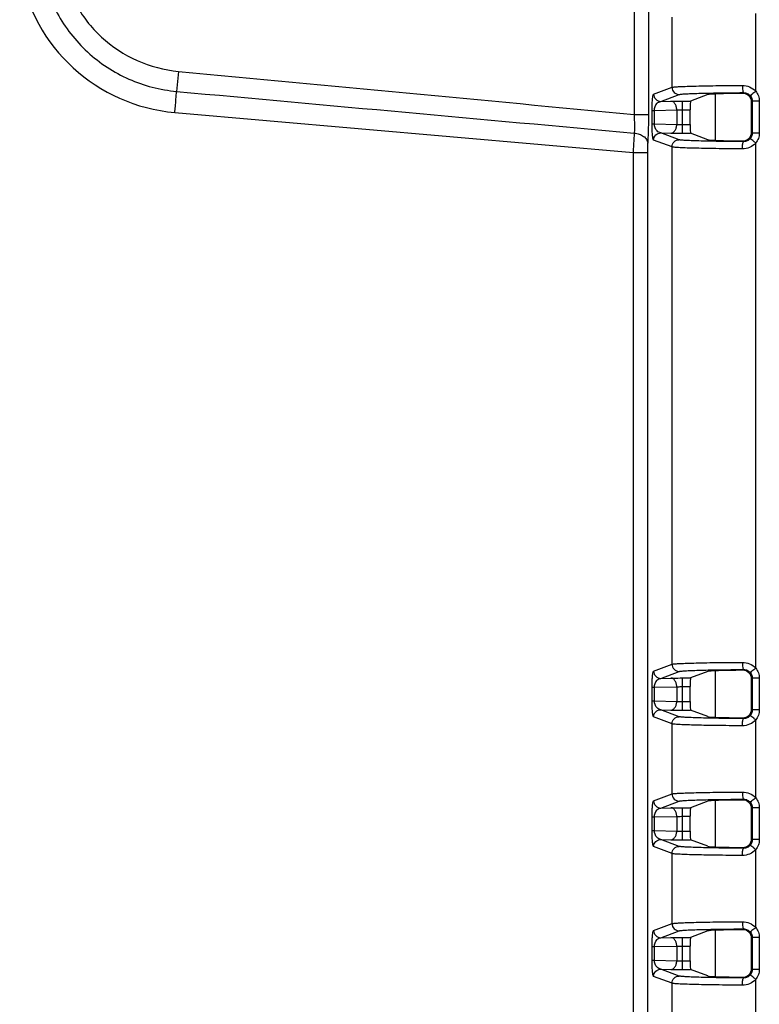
# Model space of a CAD drawing. Header units: millimetres. Extents: x 0 to 1682, y 0 to 1188.
# Tile 37 of 59: x 1202 to 1254, y 678 to 746. Entities that reach past the tile are written whole.
import ezdxf

# ---------------------------------------------------------------- set-up
doc = ezdxf.new("R2010")
doc.units = ezdxf.units.MM
doc.header["$LTSCALE"] = 92.51
doc.layers.add('REAR_CASE-RT1951WD-SHAPE', color=7, linetype='CONTINUOUS')
doc.layers.add('SMPS_TOPRTWD_ASSY-SHAPE', color=7, linetype='CONTINUOUS')

msp = doc.modelspace()

# ---------------------------------------------------------------- linework, layer by layer
at = {"layer": 'REAR_CASE-RT1951WD-SHAPE', "color": 7, "linetype": 'Continuous'}
for p, q in [((1245.013444, 768.780094), (1245.013444, 739.345579)), ((1246.011008, 768.780094), (1246.011008, 739.345579)), ((1253.461121, 740.959045), (1253.461121, 746.361015)), ((1247.649686, 741.229703), (1247.649686, 746.090356)), ((1213.383831, 742.334613), (1213.253209, 740.944485)), ((1246.369956, 740.750475), (1247.649686, 741.229703)), ((1246.868738, 740.250646), (1248.148468, 740.729875)), ((1250.143596, 740.725879), (1248.940453, 740.27533)), ((1252.565781, 740.861102), (1252.621026, 740.861382)), ((1252.566404, 740.806759), (1252.621026, 740.861382)), ((1246.868738, 740.250646), (1247.57332, 740.267259)), ((1248.376277, 738.044729), (1248.376277, 740.27533)), ((1248.376277, 740.27533), (1248.940453, 740.27533)), ((1253.169761, 740.210528), (1253.223417, 740.264183)), ((1253.169761, 738.109531), (1253.169761, 740.210528)), ((1253.223417, 740.264183), (1253.223417, 738.055876)), ((1253.708818, 740.264183), (1253.223417, 740.264183)), ((1253.708818, 740.264183), (1253.708818, 738.055876)), ((1213.12968, 739.481192), (1244.948203, 736.697432)), ((1245.013444, 739.345579), (1246.011008, 739.345579)), ((1246.261645, 738.689116), (1246.261645, 739.630944)), ((1246.261645, 739.630944), (1246.425862, 739.630944)), ((1246.425862, 739.630944), (1247.974799, 739.667464)), ((1246.425862, 738.689116), (1246.425862, 739.630944)), ((1247.974799, 739.667464), (1247.974799, 738.652595)), ((1248.376277, 739.675536), (1248.899595, 739.675536)), ((1248.899595, 738.644524), (1248.899595, 739.675536)), ((1246.261645, 738.689116), (1246.425862, 738.689116)), ((1246.425862, 738.689116), (1247.974799, 738.652595)), ((1248.148468, 737.590185), (1246.868738, 738.069413)), ((1246.868738, 738.069413), (1247.57332, 738.052801)), ((1248.376277, 738.644524), (1248.899595, 738.644524)), ((1248.376277, 738.044729), (1248.940453, 738.044729)), ((1250.143596, 737.594181), (1248.940453, 738.044729)), ((1253.169761, 738.109531), (1253.223417, 738.055876)), ((1253.708818, 738.055876), (1253.223417, 738.055876)), ((1247.649686, 737.090356), (1246.369956, 737.569584)), ((1252.621026, 737.458678), (1252.565792, 737.458957)), ((1252.566404, 737.5133), (1252.621026, 737.458678)), ((1253.461121, 700.921935), (1253.461121, 737.361015)), ((1244.948203, 736.697432), (1244.948203, 649.888267)), ((1244.948203, 736.697432), (1245.938786, 736.697432)), ((1245.938786, 736.697432), (1245.938786, 649.888267)), ((1247.649686, 701.192593), (1247.649686, 737.090356)), ((1246.369956, 700.713365), (1247.649686, 701.192593)), ((1246.868738, 700.213536), (1248.148468, 700.692765)), ((1250.143596, 700.688769), (1248.940453, 700.23822)), ((1252.565781, 700.823992), (1252.621026, 700.824272)), ((1252.566404, 700.769649), (1252.621026, 700.824272)), ((1246.868738, 700.213536), (1247.57332, 700.230149)), ((1248.376277, 698.007619), (1248.376277, 700.23822)), ((1248.376277, 700.23822), (1248.940453, 700.23822)), ((1253.169761, 700.173418), (1253.223417, 700.227073)), ((1253.169761, 698.072421), (1253.169761, 700.173418)), ((1253.223417, 700.227073), (1253.223417, 698.018766)), ((1253.708818, 700.227073), (1253.223417, 700.227073)), ((1253.708818, 700.227073), (1253.708818, 698.018766)), ((1246.261645, 698.652006), (1246.261645, 699.593834)), ((1246.261645, 699.593834), (1246.425862, 699.593834)), ((1246.425862, 699.593834), (1247.974799, 699.630354)), ((1246.425862, 698.652006), (1246.425862, 699.593834)), ((1247.974799, 699.630354), (1247.974799, 698.615485)), ((1248.376277, 699.638426), (1248.899595, 699.638426)), ((1248.899595, 698.607414), (1248.899595, 699.638426)), ((1246.261645, 698.652006), (1246.425862, 698.652006)), ((1246.425862, 698.652006), (1247.974799, 698.615485)), ((1248.376277, 698.607414), (1248.899595, 698.607414)), ((1248.148468, 697.553075), (1246.868738, 698.032303)), ((1246.868738, 698.032303), (1247.57332, 698.015691)), ((1248.376277, 698.007619), (1248.940453, 698.007619)), ((1250.143596, 697.557071), (1248.940453, 698.007619)), ((1253.169761, 698.072421), (1253.223417, 698.018766)), ((1253.708818, 698.018766), (1253.223417, 698.018766)), ((1247.649686, 697.053246), (1246.369956, 697.532474)), ((1247.649686, 692.192593), (1247.649686, 697.053246)), ((1252.621026, 697.421568), (1252.565792, 697.421847)), ((1252.566404, 697.47619), (1252.621026, 697.421568)), ((1253.461121, 691.921935), (1253.461121, 697.323905)), ((1246.369956, 691.713365), (1247.649686, 692.192593)), ((1246.868738, 691.213536), (1248.148468, 691.692765)), ((1250.143596, 691.688769), (1248.940453, 691.23822)), ((1252.565781, 691.823992), (1252.621026, 691.824272)), ((1252.566404, 691.769649), (1252.621026, 691.824272)), ((1246.868738, 691.213536), (1247.57332, 691.230149)), ((1248.376277, 689.007619), (1248.376277, 691.23822)), ((1248.376277, 691.23822), (1248.940453, 691.23822)), ((1253.169761, 691.173418), (1253.223417, 691.227073)), ((1253.169761, 689.072421), (1253.169761, 691.173418)), ((1253.223417, 691.227073), (1253.223417, 689.018766)), ((1253.708818, 691.227073), (1253.223417, 691.227073)), ((1253.708818, 691.227073), (1253.708818, 689.018766)), ((1246.261645, 689.652006), (1246.261645, 690.593834)), ((1246.261645, 690.593834), (1246.425862, 690.593834)), ((1246.425862, 690.593834), (1247.974799, 690.630354)), ((1246.425862, 689.652006), (1246.425862, 690.593834)), ((1247.974799, 690.630354), (1247.974799, 689.615485)), ((1248.376277, 690.638426), (1248.899595, 690.638426)), ((1248.899595, 689.607414), (1248.899595, 690.638426)), ((1246.261645, 689.652006), (1246.425862, 689.652006)), ((1246.425862, 689.652006), (1247.974799, 689.615485)), ((1248.376277, 689.607414), (1248.899595, 689.607414)), ((1248.148468, 688.553075), (1246.868738, 689.032303)), ((1246.868738, 689.032303), (1247.57332, 689.015691)), ((1248.376277, 689.007619), (1248.940453, 689.007619)), ((1250.143596, 688.557071), (1248.940453, 689.007619)), ((1253.169761, 689.072421), (1253.223417, 689.018766)), ((1253.708818, 689.018766), (1253.223417, 689.018766)), ((1247.649686, 688.053246), (1246.369956, 688.532474)), ((1252.621026, 688.421568), (1252.565792, 688.421847)), ((1252.566404, 688.47619), (1252.621026, 688.421568)), ((1253.461121, 682.921935), (1253.461121, 688.323905)), ((1247.649686, 683.192593), (1247.649686, 688.053246)), ((1246.369956, 682.713365), (1247.649686, 683.192593)), ((1246.868738, 682.213536), (1248.148468, 682.692765)), ((1250.143596, 682.688769), (1248.940453, 682.23822)), ((1252.565781, 682.823992), (1252.621026, 682.824272)), ((1252.566404, 682.769649), (1252.621026, 682.824272)), ((1246.868738, 682.213536), (1247.57332, 682.230149)), ((1248.376277, 680.007619), (1248.376277, 682.23822)), ((1248.376277, 682.23822), (1248.940453, 682.23822)), ((1253.169761, 682.173418), (1253.223417, 682.227073)), ((1253.169761, 680.072421), (1253.169761, 682.173418)), ((1253.223417, 682.227073), (1253.223417, 680.018766)), ((1253.708818, 682.227073), (1253.223417, 682.227073)), ((1253.708818, 682.227073), (1253.708818, 680.018766)), ((1246.261645, 680.652006), (1246.261645, 681.593834)), ((1246.261645, 681.593834), (1246.425862, 681.593834)), ((1246.425862, 681.593834), (1247.974799, 681.630354)), ((1246.425862, 680.652006), (1246.425862, 681.593834)), ((1247.974799, 681.630354), (1247.974799, 680.615485)), ((1248.376277, 681.638426), (1248.899595, 681.638426)), ((1248.899595, 680.607414), (1248.899595, 681.638426)), ((1246.261645, 680.652006), (1246.425862, 680.652006)), ((1246.425862, 680.652006), (1247.974799, 680.615485)), ((1248.376277, 680.607414), (1248.899595, 680.607414)), ((1248.148468, 679.553075), (1246.868738, 680.032303)), ((1246.868738, 680.032303), (1247.57332, 680.015691)), ((1248.376277, 680.007619), (1248.940453, 680.007619)), ((1250.143596, 679.557071), (1248.940453, 680.007619)), ((1253.169761, 680.072421), (1253.223417, 680.018766)), ((1253.708818, 680.018766), (1253.223417, 680.018766)), ((1247.649686, 679.053246), (1246.369956, 679.532474)), ((1252.621026, 679.421568), (1252.565792, 679.421847)), ((1252.566404, 679.47619), (1252.621026, 679.421568)), ((1253.461121, 642.884825), (1253.461121, 679.323905)), ((1247.649686, 643.155483), (1247.649686, 679.053246))]:
    msp.add_line(p, q, dxfattribs=at)
msp.add_arc((1214.17556, 751.435539), 12.000012, 190.000044, 264.999956, dxfattribs=at)
for centre, major_axis, ratio, start_param, end_param in [((1253.635071, 740.719485), (3.5, 0), 0.026185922, 1.881084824, 3.071779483), ((1248.941551, 739.675536), (0, 0.6), 0.069926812, 0.026179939, 1.570796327), ((1248.941551, 738.644524), (0, 0.6), 0.069926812, -4.71238898, -3.167772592), ((1253.635071, 737.600574), (3.5, 0), 0.026185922, -3.071779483, -1.881084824), ((1253.635071, 700.682375), (3.5, 0), 0.026185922, 1.881084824, 3.071779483), ((1248.941551, 699.638426), (0, 0.6), 0.069926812, 0.026179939, 1.570796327), ((1248.941551, 698.607414), (0, 0.6), 0.069926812, -4.71238898, -3.167772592), ((1253.635071, 697.563464), (3.5, 0), 0.026185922, -3.071779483, -1.881084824), ((1253.635071, 691.682375), (3.5, 0), 0.026185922, 1.881084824, 3.071779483), ((1248.941551, 690.638426), (0, 0.6), 0.069926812, 0.026179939, 1.570796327), ((1248.941551, 689.607414), (0, 0.6), 0.069926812, -4.71238898, -3.167772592), ((1253.635071, 688.563464), (3.5, 0), 0.026185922, -3.071779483, -1.881084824), ((1253.635071, 682.682375), (3.5, 0), 0.026185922, 1.881084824, 3.071779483), ((1248.941551, 681.638426), (0, 0.6), 0.069926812, 0.026179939, 1.570796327), ((1248.941551, 680.607414), (0, 0.6), 0.069926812, -4.71238898, -3.167772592), ((1253.635071, 679.563464), (3.5, 0), 0.026185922, -3.071779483, -1.881084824)]:
    msp.add_ellipse(centre, major_axis=major_axis, ratio=ratio, start_param=start_param, end_param=end_param, dxfattribs=at)
for points, knots in [([(1203.82573, 749.611416), (1204.023508, 748.486737), (1204.794219, 746.285753), (1206.943869, 743.542477), (1209.857941, 741.630659), (1212.115852, 741.047277), (1213.253209, 740.944485)], [0, 0, 0, 0, 0.249998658, 0.49999393, 0.749988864, 1, 1, 1, 1]), ([(1205.233473, 749.858102), (1205.404154, 748.884167), (1206.069657, 746.977926), (1207.926947, 744.599697), (1210.446042, 742.938406), (1212.399331, 742.427134), (1213.383831, 742.334613)], [0, 0, 0, 0, 0.249997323, 0.499992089, 0.749987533, 1, 1, 1, 1]), ([(1213.12968, 739.481192), (1213.141576, 739.61717), (1213.183856, 740.10484), (1213.225094, 740.592604), (1213.253209, 740.944485)], [0, 0, 0, 0, 0.278851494, 1, 1, 1, 1]), ([(1246.261645, 739.630944), (1246.261645, 739.794508), (1246.26772, 740.075151), (1246.289505, 740.395987), (1246.313527, 740.579846), (1246.330306, 740.666832), (1246.346071, 740.719286), (1246.36103, 740.747131), (1246.369956, 740.750475)], [0, 0, 0, 0, 0.433044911, 0.743481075, 0.849331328, 0.92561964, 0.974763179, 1, 1, 1, 1]), ([(1246.369956, 740.750475), (1246.370188, 740.623055), (1246.476613, 740.358038), (1246.741507, 740.250879), (1246.868738, 740.250646)], [0, 0, 0, 0, 0.50036974, 1, 1, 1, 1]), ([(1247.649686, 741.229703), (1247.667291, 741.235746), (1247.717383, 741.243912), (1247.868961, 741.261754), (1248.155215, 741.279276), (1248.606868, 741.299533), (1249.194429, 741.317369), (1249.901686, 741.333232), (1251.026572, 741.35116), (1251.913612, 741.35844), (1252.52884, 741.36121)], [0, 0, 0, 0, 0.011434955, 0.030964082, 0.093934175, 0.187384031, 0.308832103, 0.455021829, 0.622021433, 1, 1, 1, 1]), ([(1247.649686, 741.229703), (1247.649919, 741.102283), (1247.756343, 740.837266), (1248.021237, 740.730107), (1248.148468, 740.729875)], [0, 0, 0, 0, 0.500369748, 1, 1, 1, 1]), ([(1248.148468, 740.729875), (1248.164346, 740.735819), (1248.209752, 740.743979), (1248.346835, 740.761635), (1248.605726, 740.779094), (1249.014047, 740.799207), (1249.545368, 740.816981), (1250.185202, 740.832815), (1251.204165, 740.850806), (1252.007995, 740.858207), (1252.565781, 740.861102)], [0, 0, 0, 0, 0.011502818, 0.031051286, 0.093965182, 0.187275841, 0.308552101, 0.454596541, 0.621544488, 1, 1, 1, 1]), ([(1252.52884, 741.36121), (1252.701247, 741.361983), (1253.051365, 741.294888), (1253.345563, 741.088716), (1253.461121, 740.959045)], [0, 0, 0, 0, 0.498148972, 1, 1, 1, 1]), ([(1252.52884, 741.36121), (1252.529139, 741.298366), (1252.533285, 741.182664), (1252.552142, 741.024947), (1252.574313, 740.926301), (1252.603113, 740.86388), (1252.621026, 740.861382)], [0, 0, 0, 0, 0.364125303, 0.67671941, 0.895203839, 1, 1, 1, 1]), ([(1253.169761, 740.210528), (1253.169761, 740.36549), (1253.038463, 740.685486), (1252.717863, 740.808031), (1252.566404, 740.806759)], [0, 0, 0, 0, 0.505707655, 1, 1, 1, 1]), ([(1252.621026, 740.861382), (1252.707833, 740.862207), (1252.886776, 740.825003), (1253.031742, 740.712564), (1253.088401, 740.643253)], [0, 0, 0, 0, 0.492309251, 1, 1, 1, 1]), ([(1253.461121, 740.959045), (1253.413723, 740.920304), (1253.326346, 740.84829), (1253.22364, 740.762864), (1253.157351, 740.705844), (1253.122328, 740.676397), (1253.101862, 740.655978), (1253.090111, 740.647041), (1253.088401, 740.643253)], [0, 0, 0, 0, 0.375828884, 0.695362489, 0.819470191, 0.91361164, 0.974479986, 1, 1, 1, 1]), ([(1253.461121, 740.959045), (1253.540047, 740.862421), (1253.665677, 740.640397), (1253.708813, 740.38897), (1253.708818, 740.264183)], [0, 0, 0, 0, 0.499949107, 1, 1, 1, 1]), ([(1246.425862, 739.630944), (1246.427745, 739.805418), (1246.514321, 740.096257), (1246.772649, 740.243818), (1246.868738, 740.250646)], [0, 0, 0, 0, 0.644291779, 1, 1, 1, 1]), ([(1247.57332, 740.267259), (1247.631961, 740.26864), (1247.899584, 740.273718), (1248.167265, 740.275328), (1248.376277, 740.27533)], [0, 0, 0, 0, 0.219139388, 1, 1, 1, 1]), ([(1247.974799, 739.667464), (1247.973804, 739.743874), (1247.953288, 739.891539), (1247.869267, 740.085353), (1247.740833, 740.22544), (1247.626488, 740.265714), (1247.57332, 740.267259)], [0, 0, 0, 0, 0.292113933, 0.562339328, 0.796669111, 1, 1, 1, 1]), ([(1245.013444, 739.345579), (1245.019246, 739.227857), (1245.036114, 738.796499), (1245.039153, 738.364151), (1245.023904, 738.050649)], [0, 0, 0, 0, 0.273000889, 1, 1, 1, 1]), ([(1246.011008, 739.345579), (1246.011007, 739.166194), (1246.006515, 738.509329), (1245.988068, 737.852268), (1245.957289, 737.375733)], [0, 0, 0, 0, 0.273072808, 1, 1, 1, 1]), ([(1247.974799, 739.667464), (1248.004105, 739.668843), (1248.137873, 739.673926), (1248.271756, 739.675535), (1248.376277, 739.675536)], [0, 0, 0, 0, 0.219175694, 1, 1, 1, 1]), ([(1246.369956, 737.569584), (1246.361029, 737.57293), (1246.346067, 737.600781), (1246.3303, 737.653248), (1246.313521, 737.740252), (1246.289502, 737.92411), (1246.267719, 738.244932), (1246.261645, 738.525557), (1246.261645, 738.689116)], [0, 0, 0, 0, 0.025240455, 0.074397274, 0.150705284, 0.256567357, 0.566969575, 1, 1, 1, 1]), ([(1246.868738, 738.069413), (1246.772642, 738.076242), (1246.514313, 738.223811), (1246.427744, 738.514649), (1246.425862, 738.689116)], [0, 0, 0, 0, 0.355736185, 1, 1, 1, 1]), ([(1247.57332, 738.052801), (1247.626488, 738.054346), (1247.740833, 738.094619), (1247.869267, 738.234707), (1247.953288, 738.42852), (1247.973804, 738.576186), (1247.974799, 738.652595)], [0, 0, 0, 0, 0.20333089, 0.437660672, 0.707886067, 1, 1, 1, 1]), ([(1247.974799, 738.652595), (1248.004101, 738.651216), (1248.137869, 738.646134), (1248.271752, 738.644524), (1248.376277, 738.644524)], [0, 0, 0, 0, 0.219144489, 1, 1, 1, 1]), ([(1245.023904, 738.050649), (1245.016749, 737.952387), (1244.986556, 737.501605), (1244.96361, 737.05036), (1244.948203, 736.697432)], [0, 0, 0, 0, 0.21807228, 1, 1, 1, 1]), ([(1245.023904, 738.050649), (1245.142817, 738.041303), (1245.3712, 737.995633), (1245.668829, 737.84927), (1245.883885, 737.640193), (1245.950884, 737.460757), (1245.957289, 737.375733)], [0, 0, 0, 0, 0.288960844, 0.557429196, 0.793442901, 1, 1, 1, 1]), ([(1246.369956, 737.569584), (1246.370188, 737.697004), (1246.476613, 737.962021), (1246.741507, 738.06918), (1246.868738, 738.069413)], [0, 0, 0, 0, 0.500369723, 1, 1, 1, 1]), ([(1247.57332, 738.052801), (1247.631953, 738.051419), (1247.899576, 738.046342), (1248.167256, 738.044732), (1248.376277, 738.044729)], [0, 0, 0, 0, 0.219108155, 1, 1, 1, 1]), ([(1252.566404, 737.5133), (1252.717861, 737.512028), (1253.038461, 737.634572), (1253.169761, 737.954568), (1253.169761, 738.109531)], [0, 0, 0, 0, 0.494288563, 1, 1, 1, 1]), ([(1253.708818, 738.055876), (1253.708814, 737.931098), (1253.66568, 737.679671), (1253.540051, 737.457644), (1253.461121, 737.361015)], [0, 0, 0, 0, 0.500018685, 1, 1, 1, 1]), ([(1245.957289, 737.375733), (1245.954109, 737.326503), (1245.942435, 737.100584), (1245.938786, 736.874306), (1245.938786, 736.697432)], [0, 0, 0, 0, 0.218085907, 1, 1, 1, 1]), ([(1247.649686, 737.090356), (1247.649919, 737.217776), (1247.756343, 737.482793), (1248.021237, 737.589952), (1248.148468, 737.590185)], [0, 0, 0, 0, 0.50036974, 1, 1, 1, 1]), ([(1252.565792, 737.458957), (1252.008014, 737.461852), (1251.204198, 737.469252), (1250.185252, 737.487243), (1249.545425, 737.503077), (1249.014102, 737.52085), (1248.605767, 737.540963), (1248.34686, 737.558422), (1248.209761, 737.576079), (1248.164348, 737.584239), (1248.148468, 737.590185)], [0, 0, 0, 0, 0.378449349, 0.545392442, 0.691434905, 0.812711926, 0.906024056, 0.968944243, 0.988495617, 1, 1, 1, 1]), ([(1252.52884, 736.958849), (1252.529138, 737.021693), (1252.533285, 737.137396), (1252.552141, 737.295113), (1252.574313, 737.393759), (1252.603113, 737.456179), (1252.621026, 737.458678)], [0, 0, 0, 0, 0.364125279, 0.676719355, 0.895203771, 1, 1, 1, 1]), ([(1253.461121, 737.361015), (1253.345587, 737.231363), (1253.051396, 737.025186), (1252.701278, 736.958078), (1252.52884, 736.958849)], [0, 0, 0, 0, 0.501763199, 1, 1, 1, 1]), ([(1253.088401, 737.676807), (1253.031754, 737.607509), (1252.886796, 737.495065), (1252.707851, 737.457853), (1252.621026, 737.458678)], [0, 0, 0, 0, 0.507588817, 1, 1, 1, 1]), ([(1253.461121, 737.361015), (1253.413723, 737.399755), (1253.326346, 737.471769), (1253.22364, 737.557195), (1253.157351, 737.614215), (1253.122328, 737.643662), (1253.101862, 737.664081), (1253.090111, 737.673018), (1253.088401, 737.676807)], [0, 0, 0, 0, 0.375828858, 0.69536244, 0.819470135, 0.913611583, 0.97447994, 1, 1, 1, 1]), ([(1252.52884, 736.958849), (1251.91362, 736.961619), (1251.026596, 736.968899), (1249.90173, 736.986827), (1249.194484, 737.002689), (1248.606924, 737.020524), (1248.155258, 737.040781), (1247.868988, 737.058304), (1247.717392, 737.076146), (1247.667293, 737.084313), (1247.649686, 737.090356)], [0, 0, 0, 0, 0.377973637, 0.544968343, 0.691155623, 0.812604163, 0.906055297, 0.969031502, 0.988563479, 1, 1, 1, 1]), ([(1247.649686, 701.192593), (1247.667291, 701.198636), (1247.717383, 701.206802), (1247.868961, 701.224644), (1248.155215, 701.242166), (1248.606868, 701.262423), (1249.194429, 701.280259), (1249.901686, 701.296122), (1251.026572, 701.31405), (1251.913612, 701.32133), (1252.52884, 701.3241)], [0, 0, 0, 0, 0.011434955, 0.030964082, 0.093934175, 0.187384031, 0.308832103, 0.455021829, 0.622021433, 1, 1, 1, 1]), ([(1247.649686, 701.192593), (1247.649919, 701.065173), (1247.756343, 700.800156), (1248.021237, 700.692997), (1248.148468, 700.692765)], [0, 0, 0, 0, 0.500369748, 1, 1, 1, 1]), ([(1252.52884, 701.3241), (1252.701247, 701.324873), (1253.051365, 701.257778), (1253.345563, 701.051606), (1253.461121, 700.921935)], [0, 0, 0, 0, 0.498148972, 1, 1, 1, 1]), ([(1252.52884, 701.3241), (1252.529139, 701.261256), (1252.533285, 701.145554), (1252.552142, 700.987837), (1252.574313, 700.889191), (1252.603113, 700.82677), (1252.621026, 700.824272)], [0, 0, 0, 0, 0.364125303, 0.67671941, 0.895203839, 1, 1, 1, 1]), ([(1246.261645, 699.593834), (1246.261645, 699.757398), (1246.26772, 700.038041), (1246.289505, 700.358877), (1246.313527, 700.542736), (1246.330306, 700.629722), (1246.346071, 700.682176), (1246.36103, 700.710021), (1246.369956, 700.713365)], [0, 0, 0, 0, 0.433044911, 0.743481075, 0.849331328, 0.92561964, 0.974763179, 1, 1, 1, 1]), ([(1246.369956, 700.713365), (1246.370188, 700.585945), (1246.476613, 700.320928), (1246.741507, 700.213769), (1246.868738, 700.213536)], [0, 0, 0, 0, 0.50036974, 1, 1, 1, 1]), ([(1248.148468, 700.692765), (1248.164346, 700.698709), (1248.209752, 700.706869), (1248.346835, 700.724525), (1248.605726, 700.741984), (1249.014047, 700.762097), (1249.545368, 700.779871), (1250.185202, 700.795705), (1251.204165, 700.813696), (1252.007995, 700.821097), (1252.565781, 700.823992)], [0, 0, 0, 0, 0.011502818, 0.031051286, 0.093965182, 0.187275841, 0.308552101, 0.454596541, 0.621544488, 1, 1, 1, 1]), ([(1253.169761, 700.173418), (1253.169761, 700.32838), (1253.038463, 700.648376), (1252.717863, 700.770921), (1252.566404, 700.769649)], [0, 0, 0, 0, 0.505707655, 1, 1, 1, 1]), ([(1252.621026, 700.824272), (1252.707833, 700.825097), (1252.886776, 700.787893), (1253.031742, 700.675454), (1253.088401, 700.606143)], [0, 0, 0, 0, 0.492309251, 1, 1, 1, 1]), ([(1253.461121, 700.921935), (1253.413723, 700.883194), (1253.326346, 700.81118), (1253.22364, 700.725754), (1253.157351, 700.668734), (1253.122328, 700.639287), (1253.101862, 700.618868), (1253.090111, 700.609931), (1253.088401, 700.606143)], [0, 0, 0, 0, 0.375828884, 0.695362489, 0.819470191, 0.91361164, 0.974479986, 1, 1, 1, 1]), ([(1253.461121, 700.921935), (1253.540047, 700.825311), (1253.665677, 700.603287), (1253.708813, 700.35186), (1253.708818, 700.227073)], [0, 0, 0, 0, 0.499949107, 1, 1, 1, 1]), ([(1246.425862, 699.593834), (1246.427745, 699.768308), (1246.514321, 700.059147), (1246.772649, 700.206708), (1246.868738, 700.213536)], [0, 0, 0, 0, 0.644291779, 1, 1, 1, 1]), ([(1247.57332, 700.230149), (1247.631961, 700.23153), (1247.899584, 700.236608), (1248.167265, 700.238218), (1248.376277, 700.23822)], [0, 0, 0, 0, 0.219139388, 1, 1, 1, 1]), ([(1247.974799, 699.630354), (1247.973804, 699.706764), (1247.953288, 699.854429), (1247.869267, 700.048243), (1247.740833, 700.18833), (1247.626488, 700.228604), (1247.57332, 700.230149)], [0, 0, 0, 0, 0.292113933, 0.562339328, 0.796669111, 1, 1, 1, 1]), ([(1247.974799, 699.630354), (1248.004105, 699.631733), (1248.137873, 699.636816), (1248.271756, 699.638425), (1248.376277, 699.638426)], [0, 0, 0, 0, 0.219175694, 1, 1, 1, 1]), ([(1246.369956, 697.532474), (1246.361029, 697.53582), (1246.346067, 697.563671), (1246.3303, 697.616138), (1246.313521, 697.703142), (1246.289502, 697.887), (1246.267719, 698.207822), (1246.261645, 698.488447), (1246.261645, 698.652006)], [0, 0, 0, 0, 0.025240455, 0.074397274, 0.150705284, 0.256567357, 0.566969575, 1, 1, 1, 1]), ([(1246.868738, 698.032303), (1246.772642, 698.039132), (1246.514313, 698.186701), (1246.427744, 698.477539), (1246.425862, 698.652006)], [0, 0, 0, 0, 0.355736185, 1, 1, 1, 1]), ([(1247.57332, 698.015691), (1247.626488, 698.017236), (1247.740833, 698.057509), (1247.869267, 698.197597), (1247.953288, 698.39141), (1247.973804, 698.539076), (1247.974799, 698.615485)], [0, 0, 0, 0, 0.20333089, 0.437660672, 0.707886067, 1, 1, 1, 1]), ([(1247.974799, 698.615485), (1248.004101, 698.614106), (1248.137869, 698.609024), (1248.271752, 698.607414), (1248.376277, 698.607414)], [0, 0, 0, 0, 0.219144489, 1, 1, 1, 1]), ([(1246.369956, 697.532474), (1246.370188, 697.659894), (1246.476613, 697.924911), (1246.741507, 698.03207), (1246.868738, 698.032303)], [0, 0, 0, 0, 0.500369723, 1, 1, 1, 1]), ([(1247.57332, 698.015691), (1247.631953, 698.014309), (1247.899576, 698.009232), (1248.167256, 698.007622), (1248.376277, 698.007619)], [0, 0, 0, 0, 0.219108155, 1, 1, 1, 1]), ([(1252.566404, 697.47619), (1252.717861, 697.474918), (1253.038461, 697.597462), (1253.169761, 697.917458), (1253.169761, 698.072421)], [0, 0, 0, 0, 0.494288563, 1, 1, 1, 1]), ([(1253.708818, 698.018766), (1253.708814, 697.893988), (1253.66568, 697.642561), (1253.540051, 697.420534), (1253.461121, 697.323905)], [0, 0, 0, 0, 0.500018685, 1, 1, 1, 1]), ([(1247.649686, 697.053246), (1247.649919, 697.180666), (1247.756343, 697.445683), (1248.021237, 697.552842), (1248.148468, 697.553075)], [0, 0, 0, 0, 0.50036974, 1, 1, 1, 1]), ([(1252.52884, 696.921739), (1251.91362, 696.924509), (1251.026596, 696.931789), (1249.90173, 696.949717), (1249.194484, 696.965579), (1248.606924, 696.983414), (1248.155258, 697.003671), (1247.868988, 697.021194), (1247.717392, 697.039036), (1247.667293, 697.047203), (1247.649686, 697.053246)], [0, 0, 0, 0, 0.377973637, 0.544968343, 0.691155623, 0.812604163, 0.906055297, 0.969031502, 0.988563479, 1, 1, 1, 1]), ([(1252.565792, 697.421847), (1252.008014, 697.424742), (1251.204198, 697.432142), (1250.185252, 697.450133), (1249.545425, 697.465967), (1249.014102, 697.48374), (1248.605767, 697.503853), (1248.34686, 697.521312), (1248.209761, 697.538969), (1248.164348, 697.547129), (1248.148468, 697.553075)], [0, 0, 0, 0, 0.378449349, 0.545392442, 0.691434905, 0.812711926, 0.906024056, 0.968944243, 0.988495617, 1, 1, 1, 1]), ([(1252.52884, 696.921739), (1252.529138, 696.984583), (1252.533285, 697.100286), (1252.552141, 697.258003), (1252.574313, 697.356649), (1252.603113, 697.419069), (1252.621026, 697.421568)], [0, 0, 0, 0, 0.364125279, 0.676719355, 0.895203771, 1, 1, 1, 1]), ([(1253.461121, 697.323905), (1253.345587, 697.194253), (1253.051396, 696.988076), (1252.701278, 696.920968), (1252.52884, 696.921739)], [0, 0, 0, 0, 0.501763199, 1, 1, 1, 1]), ([(1253.088401, 697.639697), (1253.031754, 697.570399), (1252.886796, 697.457955), (1252.707851, 697.420743), (1252.621026, 697.421568)], [0, 0, 0, 0, 0.507588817, 1, 1, 1, 1]), ([(1253.461121, 697.323905), (1253.413723, 697.362645), (1253.326346, 697.434659), (1253.22364, 697.520085), (1253.157351, 697.577105), (1253.122328, 697.606552), (1253.101862, 697.626971), (1253.090111, 697.635908), (1253.088401, 697.639697)], [0, 0, 0, 0, 0.375828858, 0.69536244, 0.819470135, 0.913611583, 0.97447994, 1, 1, 1, 1]), ([(1247.649686, 692.192593), (1247.667291, 692.198636), (1247.717383, 692.206802), (1247.868961, 692.224644), (1248.155215, 692.242166), (1248.606868, 692.262423), (1249.194429, 692.280259), (1249.901686, 692.296122), (1251.026572, 692.31405), (1251.913612, 692.32133), (1252.52884, 692.3241)], [0, 0, 0, 0, 0.011434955, 0.030964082, 0.093934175, 0.187384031, 0.308832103, 0.455021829, 0.622021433, 1, 1, 1, 1]), ([(1247.649686, 692.192593), (1247.649919, 692.065173), (1247.756343, 691.800156), (1248.021237, 691.692997), (1248.148468, 691.692765)], [0, 0, 0, 0, 0.500369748, 1, 1, 1, 1]), ([(1252.52884, 692.3241), (1252.701247, 692.324873), (1253.051365, 692.257778), (1253.345563, 692.051606), (1253.461121, 691.921935)], [0, 0, 0, 0, 0.498148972, 1, 1, 1, 1]), ([(1252.52884, 692.3241), (1252.529139, 692.261256), (1252.533285, 692.145554), (1252.552142, 691.987837), (1252.574313, 691.889191), (1252.603113, 691.82677), (1252.621026, 691.824272)], [0, 0, 0, 0, 0.364125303, 0.67671941, 0.895203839, 1, 1, 1, 1]), ([(1246.261645, 690.593834), (1246.261645, 690.757398), (1246.26772, 691.038041), (1246.289505, 691.358877), (1246.313527, 691.542736), (1246.330306, 691.629722), (1246.346071, 691.682176), (1246.36103, 691.710021), (1246.369956, 691.713365)], [0, 0, 0, 0, 0.433044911, 0.743481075, 0.849331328, 0.92561964, 0.974763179, 1, 1, 1, 1]), ([(1246.369956, 691.713365), (1246.370188, 691.585945), (1246.476613, 691.320928), (1246.741507, 691.213769), (1246.868738, 691.213536)], [0, 0, 0, 0, 0.50036974, 1, 1, 1, 1]), ([(1248.148468, 691.692765), (1248.164346, 691.698709), (1248.209752, 691.706869), (1248.346835, 691.724525), (1248.605726, 691.741984), (1249.014047, 691.762097), (1249.545368, 691.779871), (1250.185202, 691.795705), (1251.204165, 691.813696), (1252.007995, 691.821097), (1252.565781, 691.823992)], [0, 0, 0, 0, 0.011502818, 0.031051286, 0.093965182, 0.187275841, 0.308552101, 0.454596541, 0.621544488, 1, 1, 1, 1]), ([(1253.169761, 691.173418), (1253.169761, 691.32838), (1253.038463, 691.648376), (1252.717863, 691.770921), (1252.566404, 691.769649)], [0, 0, 0, 0, 0.505707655, 1, 1, 1, 1]), ([(1252.621026, 691.824272), (1252.707833, 691.825097), (1252.886776, 691.787893), (1253.031742, 691.675454), (1253.088401, 691.606143)], [0, 0, 0, 0, 0.492309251, 1, 1, 1, 1]), ([(1253.461121, 691.921935), (1253.413723, 691.883194), (1253.326346, 691.81118), (1253.22364, 691.725754), (1253.157351, 691.668734), (1253.122328, 691.639287), (1253.101862, 691.618868), (1253.090111, 691.609931), (1253.088401, 691.606143)], [0, 0, 0, 0, 0.375828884, 0.695362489, 0.819470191, 0.91361164, 0.974479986, 1, 1, 1, 1]), ([(1253.461121, 691.921935), (1253.540047, 691.825311), (1253.665677, 691.603287), (1253.708813, 691.35186), (1253.708818, 691.227073)], [0, 0, 0, 0, 0.499949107, 1, 1, 1, 1]), ([(1246.425862, 690.593834), (1246.427745, 690.768308), (1246.514321, 691.059147), (1246.772649, 691.206708), (1246.868738, 691.213536)], [0, 0, 0, 0, 0.644291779, 1, 1, 1, 1]), ([(1247.57332, 691.230149), (1247.631961, 691.23153), (1247.899584, 691.236608), (1248.167265, 691.238218), (1248.376277, 691.23822)], [0, 0, 0, 0, 0.219139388, 1, 1, 1, 1]), ([(1247.974799, 690.630354), (1247.973804, 690.706764), (1247.953288, 690.854429), (1247.869267, 691.048243), (1247.740833, 691.18833), (1247.626488, 691.228604), (1247.57332, 691.230149)], [0, 0, 0, 0, 0.292113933, 0.562339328, 0.796669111, 1, 1, 1, 1]), ([(1247.974799, 690.630354), (1248.004105, 690.631733), (1248.137873, 690.636816), (1248.271756, 690.638425), (1248.376277, 690.638426)], [0, 0, 0, 0, 0.219175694, 1, 1, 1, 1]), ([(1246.369956, 688.532474), (1246.361029, 688.53582), (1246.346067, 688.563671), (1246.3303, 688.616138), (1246.313521, 688.703142), (1246.289502, 688.887), (1246.267719, 689.207822), (1246.261645, 689.488447), (1246.261645, 689.652006)], [0, 0, 0, 0, 0.025240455, 0.074397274, 0.150705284, 0.256567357, 0.566969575, 1, 1, 1, 1]), ([(1246.868738, 689.032303), (1246.772642, 689.039132), (1246.514313, 689.186701), (1246.427744, 689.477539), (1246.425862, 689.652006)], [0, 0, 0, 0, 0.355736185, 1, 1, 1, 1]), ([(1247.57332, 689.015691), (1247.626488, 689.017236), (1247.740833, 689.057509), (1247.869267, 689.197597), (1247.953288, 689.39141), (1247.973804, 689.539076), (1247.974799, 689.615485)], [0, 0, 0, 0, 0.20333089, 0.437660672, 0.707886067, 1, 1, 1, 1]), ([(1247.974799, 689.615485), (1248.004101, 689.614106), (1248.137869, 689.609024), (1248.271752, 689.607414), (1248.376277, 689.607414)], [0, 0, 0, 0, 0.219144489, 1, 1, 1, 1]), ([(1246.369956, 688.532474), (1246.370188, 688.659894), (1246.476613, 688.924911), (1246.741507, 689.03207), (1246.868738, 689.032303)], [0, 0, 0, 0, 0.500369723, 1, 1, 1, 1]), ([(1247.57332, 689.015691), (1247.631953, 689.014309), (1247.899576, 689.009232), (1248.167256, 689.007622), (1248.376277, 689.007619)], [0, 0, 0, 0, 0.219108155, 1, 1, 1, 1]), ([(1252.566404, 688.47619), (1252.717861, 688.474918), (1253.038461, 688.597462), (1253.169761, 688.917458), (1253.169761, 689.072421)], [0, 0, 0, 0, 0.494288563, 1, 1, 1, 1]), ([(1253.708818, 689.018766), (1253.708814, 688.893988), (1253.66568, 688.642561), (1253.540051, 688.420534), (1253.461121, 688.323905)], [0, 0, 0, 0, 0.500018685, 1, 1, 1, 1]), ([(1247.649686, 688.053246), (1247.649919, 688.180666), (1247.756343, 688.445683), (1248.021237, 688.552842), (1248.148468, 688.553075)], [0, 0, 0, 0, 0.50036974, 1, 1, 1, 1]), ([(1252.565792, 688.421847), (1252.008014, 688.424742), (1251.204198, 688.432142), (1250.185252, 688.450133), (1249.545425, 688.465967), (1249.014102, 688.48374), (1248.605767, 688.503853), (1248.34686, 688.521312), (1248.209761, 688.538969), (1248.164348, 688.547129), (1248.148468, 688.553075)], [0, 0, 0, 0, 0.378449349, 0.545392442, 0.691434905, 0.812711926, 0.906024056, 0.968944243, 0.988495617, 1, 1, 1, 1]), ([(1252.52884, 687.921739), (1252.529138, 687.984583), (1252.533285, 688.100286), (1252.552141, 688.258003), (1252.574313, 688.356649), (1252.603113, 688.419069), (1252.621026, 688.421568)], [0, 0, 0, 0, 0.364125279, 0.676719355, 0.895203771, 1, 1, 1, 1]), ([(1253.461121, 688.323905), (1253.345587, 688.194253), (1253.051396, 687.988076), (1252.701278, 687.920968), (1252.52884, 687.921739)], [0, 0, 0, 0, 0.501763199, 1, 1, 1, 1]), ([(1253.088401, 688.639697), (1253.031754, 688.570399), (1252.886796, 688.457955), (1252.707851, 688.420743), (1252.621026, 688.421568)], [0, 0, 0, 0, 0.507588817, 1, 1, 1, 1]), ([(1253.461121, 688.323905), (1253.413723, 688.362645), (1253.326346, 688.434659), (1253.22364, 688.520085), (1253.157351, 688.577105), (1253.122328, 688.606552), (1253.101862, 688.626971), (1253.090111, 688.635908), (1253.088401, 688.639697)], [0, 0, 0, 0, 0.375828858, 0.69536244, 0.819470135, 0.913611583, 0.97447994, 1, 1, 1, 1]), ([(1252.52884, 687.921739), (1251.91362, 687.924509), (1251.026596, 687.931789), (1249.90173, 687.949717), (1249.194484, 687.965579), (1248.606924, 687.983414), (1248.155258, 688.003671), (1247.868988, 688.021194), (1247.717392, 688.039036), (1247.667293, 688.047203), (1247.649686, 688.053246)], [0, 0, 0, 0, 0.377973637, 0.544968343, 0.691155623, 0.812604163, 0.906055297, 0.969031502, 0.988563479, 1, 1, 1, 1]), ([(1247.649686, 683.192593), (1247.667291, 683.198636), (1247.717383, 683.206802), (1247.868961, 683.224644), (1248.155215, 683.242166), (1248.606868, 683.262423), (1249.194429, 683.280259), (1249.901686, 683.296122), (1251.026572, 683.31405), (1251.913612, 683.32133), (1252.52884, 683.3241)], [0, 0, 0, 0, 0.011434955, 0.030964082, 0.093934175, 0.187384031, 0.308832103, 0.455021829, 0.622021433, 1, 1, 1, 1]), ([(1252.52884, 683.3241), (1252.701247, 683.324873), (1253.051365, 683.257778), (1253.345563, 683.051606), (1253.461121, 682.921935)], [0, 0, 0, 0, 0.498148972, 1, 1, 1, 1]), ([(1252.52884, 683.3241), (1252.529139, 683.261256), (1252.533285, 683.145554), (1252.552142, 682.987837), (1252.574313, 682.889191), (1252.603113, 682.82677), (1252.621026, 682.824272)], [0, 0, 0, 0, 0.364125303, 0.67671941, 0.895203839, 1, 1, 1, 1]), ([(1246.261645, 681.593834), (1246.261645, 681.757398), (1246.26772, 682.038041), (1246.289505, 682.358877), (1246.313527, 682.542736), (1246.330306, 682.629722), (1246.346071, 682.682176), (1246.36103, 682.710021), (1246.369956, 682.713365)], [0, 0, 0, 0, 0.433044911, 0.743481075, 0.849331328, 0.92561964, 0.974763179, 1, 1, 1, 1]), ([(1246.369956, 682.713365), (1246.370188, 682.585945), (1246.476613, 682.320928), (1246.741507, 682.213769), (1246.868738, 682.213536)], [0, 0, 0, 0, 0.50036974, 1, 1, 1, 1]), ([(1247.649686, 683.192593), (1247.649919, 683.065173), (1247.756343, 682.800156), (1248.021237, 682.692997), (1248.148468, 682.692765)], [0, 0, 0, 0, 0.500369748, 1, 1, 1, 1]), ([(1248.148468, 682.692765), (1248.164346, 682.698709), (1248.209752, 682.706869), (1248.346835, 682.724525), (1248.605726, 682.741984), (1249.014047, 682.762097), (1249.545368, 682.779871), (1250.185202, 682.795705), (1251.204165, 682.813696), (1252.007995, 682.821097), (1252.565781, 682.823992)], [0, 0, 0, 0, 0.011502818, 0.031051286, 0.093965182, 0.187275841, 0.308552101, 0.454596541, 0.621544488, 1, 1, 1, 1]), ([(1253.169761, 682.173418), (1253.169761, 682.32838), (1253.038463, 682.648376), (1252.717863, 682.770921), (1252.566404, 682.769649)], [0, 0, 0, 0, 0.505707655, 1, 1, 1, 1]), ([(1252.621026, 682.824272), (1252.707833, 682.825097), (1252.886776, 682.787893), (1253.031742, 682.675454), (1253.088401, 682.606143)], [0, 0, 0, 0, 0.492309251, 1, 1, 1, 1]), ([(1253.461121, 682.921935), (1253.413723, 682.883194), (1253.326346, 682.81118), (1253.22364, 682.725754), (1253.157351, 682.668734), (1253.122328, 682.639287), (1253.101862, 682.618868), (1253.090111, 682.609931), (1253.088401, 682.606143)], [0, 0, 0, 0, 0.375828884, 0.695362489, 0.819470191, 0.91361164, 0.974479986, 1, 1, 1, 1]), ([(1253.461121, 682.921935), (1253.540047, 682.825311), (1253.665677, 682.603287), (1253.708813, 682.35186), (1253.708818, 682.227073)], [0, 0, 0, 0, 0.499949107, 1, 1, 1, 1]), ([(1246.425862, 681.593834), (1246.427745, 681.768308), (1246.514321, 682.059147), (1246.772649, 682.206708), (1246.868738, 682.213536)], [0, 0, 0, 0, 0.644291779, 1, 1, 1, 1]), ([(1247.57332, 682.230149), (1247.631961, 682.23153), (1247.899584, 682.236608), (1248.167265, 682.238218), (1248.376277, 682.23822)], [0, 0, 0, 0, 0.219139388, 1, 1, 1, 1]), ([(1247.974799, 681.630354), (1247.973804, 681.706764), (1247.953288, 681.854429), (1247.869267, 682.048243), (1247.740833, 682.18833), (1247.626488, 682.228604), (1247.57332, 682.230149)], [0, 0, 0, 0, 0.292113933, 0.562339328, 0.796669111, 1, 1, 1, 1]), ([(1247.974799, 681.630354), (1248.004105, 681.631733), (1248.137873, 681.636816), (1248.271756, 681.638425), (1248.376277, 681.638426)], [0, 0, 0, 0, 0.219175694, 1, 1, 1, 1]), ([(1246.369956, 679.532474), (1246.361029, 679.53582), (1246.346067, 679.563671), (1246.3303, 679.616138), (1246.313521, 679.703142), (1246.289502, 679.887), (1246.267719, 680.207822), (1246.261645, 680.488447), (1246.261645, 680.652006)], [0, 0, 0, 0, 0.025240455, 0.074397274, 0.150705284, 0.256567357, 0.566969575, 1, 1, 1, 1]), ([(1246.868738, 680.032303), (1246.772642, 680.039132), (1246.514313, 680.186701), (1246.427744, 680.477539), (1246.425862, 680.652006)], [0, 0, 0, 0, 0.355736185, 1, 1, 1, 1]), ([(1247.57332, 680.015691), (1247.626488, 680.017236), (1247.740833, 680.057509), (1247.869267, 680.197597), (1247.953288, 680.39141), (1247.973804, 680.539076), (1247.974799, 680.615485)], [0, 0, 0, 0, 0.20333089, 0.437660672, 0.707886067, 1, 1, 1, 1]), ([(1247.974799, 680.615485), (1248.004101, 680.614106), (1248.137869, 680.609024), (1248.271752, 680.607414), (1248.376277, 680.607414)], [0, 0, 0, 0, 0.219144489, 1, 1, 1, 1]), ([(1246.369956, 679.532474), (1246.370188, 679.659894), (1246.476613, 679.924911), (1246.741507, 680.03207), (1246.868738, 680.032303)], [0, 0, 0, 0, 0.500369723, 1, 1, 1, 1]), ([(1247.57332, 680.015691), (1247.631953, 680.014309), (1247.899576, 680.009232), (1248.167256, 680.007622), (1248.376277, 680.007619)], [0, 0, 0, 0, 0.219108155, 1, 1, 1, 1]), ([(1252.566404, 679.47619), (1252.717861, 679.474918), (1253.038461, 679.597462), (1253.169761, 679.917458), (1253.169761, 680.072421)], [0, 0, 0, 0, 0.494288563, 1, 1, 1, 1]), ([(1253.708818, 680.018766), (1253.708814, 679.893988), (1253.66568, 679.642561), (1253.540051, 679.420534), (1253.461121, 679.323905)], [0, 0, 0, 0, 0.500018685, 1, 1, 1, 1]), ([(1247.649686, 679.053246), (1247.649919, 679.180666), (1247.756343, 679.445683), (1248.021237, 679.552842), (1248.148468, 679.553075)], [0, 0, 0, 0, 0.50036974, 1, 1, 1, 1]), ([(1252.565792, 679.421847), (1252.008014, 679.424742), (1251.204198, 679.432142), (1250.185252, 679.450133), (1249.545425, 679.465967), (1249.014102, 679.48374), (1248.605767, 679.503853), (1248.34686, 679.521312), (1248.209761, 679.538969), (1248.164348, 679.547129), (1248.148468, 679.553075)], [0, 0, 0, 0, 0.378449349, 0.545392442, 0.691434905, 0.812711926, 0.906024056, 0.968944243, 0.988495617, 1, 1, 1, 1]), ([(1252.52884, 678.921739), (1252.529138, 678.984583), (1252.533285, 679.100286), (1252.552141, 679.258003), (1252.574313, 679.356649), (1252.603113, 679.419069), (1252.621026, 679.421568)], [0, 0, 0, 0, 0.364125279, 0.676719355, 0.895203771, 1, 1, 1, 1]), ([(1253.461121, 679.323905), (1253.345587, 679.194253), (1253.051396, 678.988076), (1252.701278, 678.920968), (1252.52884, 678.921739)], [0, 0, 0, 0, 0.501763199, 1, 1, 1, 1]), ([(1253.088401, 679.639697), (1253.031754, 679.570399), (1252.886796, 679.457955), (1252.707851, 679.420743), (1252.621026, 679.421568)], [0, 0, 0, 0, 0.507588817, 1, 1, 1, 1]), ([(1253.461121, 679.323905), (1253.413723, 679.362645), (1253.326346, 679.434659), (1253.22364, 679.520085), (1253.157351, 679.577105), (1253.122328, 679.606552), (1253.101862, 679.626971), (1253.090111, 679.635908), (1253.088401, 679.639697)], [0, 0, 0, 0, 0.375828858, 0.69536244, 0.819470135, 0.913611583, 0.97447994, 1, 1, 1, 1]), ([(1252.52884, 678.921739), (1251.91362, 678.924509), (1251.026596, 678.931789), (1249.90173, 678.949717), (1249.194484, 678.965579), (1248.606924, 678.983414), (1248.155258, 679.003671), (1247.868988, 679.021194), (1247.717392, 679.039036), (1247.667293, 679.047203), (1247.649686, 679.053246)], [0, 0, 0, 0, 0.377973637, 0.544968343, 0.691155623, 0.812604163, 0.906055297, 0.969031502, 0.988563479, 1, 1, 1, 1])]:
    msp.add_open_spline(points, degree=3, knots=knots, dxfattribs=at)
for points in [[(1213.383831, 742.334613), (1223.927568, 741.343921), (1234.47082, 740.348049), (1245.013444, 739.345579)], [(1213.253209, 740.944485), (1223.843707, 739.982798), (1234.433962, 739.018432), (1245.023904, 738.050649)], [(1253.088401, 740.643253), (1253.173288, 740.539399), (1253.22349, 740.398315), (1253.223417, 740.264183)], [(1253.223417, 738.055876), (1253.22349, 737.921744), (1253.173288, 737.78066), (1253.088401, 737.676807)], [(1253.088401, 700.606143), (1253.173288, 700.502289), (1253.22349, 700.361205), (1253.223417, 700.227073)], [(1253.223417, 698.018766), (1253.22349, 697.884634), (1253.173288, 697.74355), (1253.088401, 697.639697)], [(1253.088401, 691.606143), (1253.173288, 691.502289), (1253.22349, 691.361205), (1253.223417, 691.227073)], [(1253.223417, 689.018766), (1253.22349, 688.884634), (1253.173288, 688.74355), (1253.088401, 688.639697)], [(1253.088401, 682.606143), (1253.173288, 682.502289), (1253.22349, 682.361205), (1253.223417, 682.227073)], [(1253.223417, 680.018766), (1253.22349, 679.884634), (1253.173288, 679.74355), (1253.088401, 679.639697)]]:
    msp.add_open_spline(points, degree=3, dxfattribs=at)
at = {"layer": 'SMPS_TOPRTWD_ASSY-SHAPE', "color": 7, "linetype": 'Continuous'}
for p, q in [((1250.645959, 740.7671), (1250.645959, 737.552959)), ((1250.645959, 700.72999), (1250.645959, 697.515849)), ((1250.645959, 691.72999), (1250.645959, 688.515849)), ((1250.645959, 682.72999), (1250.645959, 679.515849))]:
    msp.add_line(p, q, dxfattribs=at)

doc.saveas('drawing.dxf')
